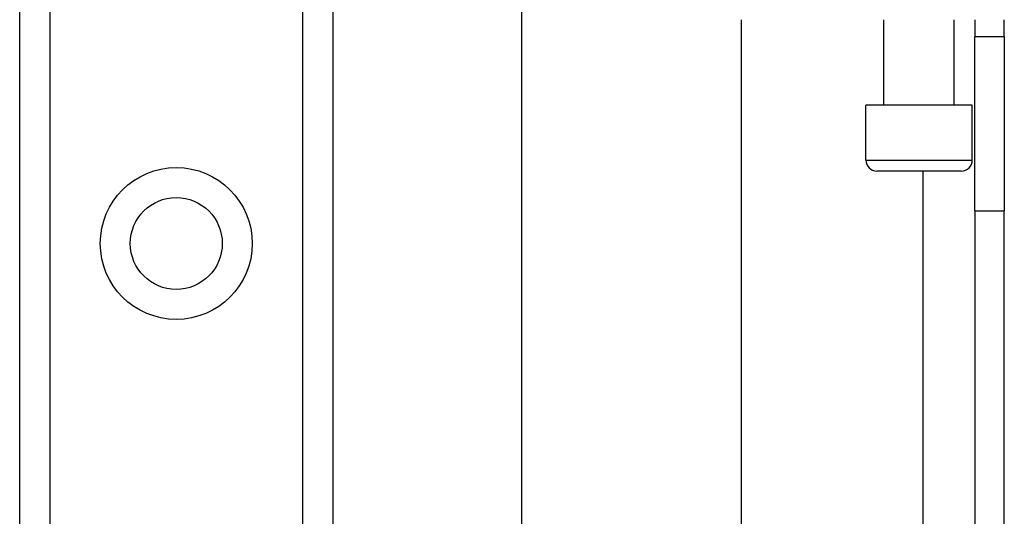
# Model space of a CAD drawing. Header units: inches. Extents: x 2 to 128, y 2 to 83.
# Tile 25 of 100: x 35.4 to 37.71, y 27.35 to 28.52. Entities that reach past the tile are written whole.
import ezdxf

# ---------------------------------------------------------------- set-up
doc = ezdxf.new("R2010")
doc.units = ezdxf.units.IN
doc.header["$LTSCALE"] = 7.686019
doc.header["$MEASUREMENT"] = 0
doc.layers.add('Visible Edges(ANSI)', color=7, linetype='Continuous', lineweight=25)
doc.layers.add('Visible Tangent Edges(ANSI)', color=7, linetype='Continuous', lineweight=25)

msp = doc.modelspace()

# ---------------------------------------------------------------- linework, layer by layer
at = {"layer": 'Visible Edges(ANSI)'}
for p, q in [((35.3957, 26.2246), (35.3957, 62.0014)), ((36.132, 62.0014), (36.132, 26.2246)), ((36.5759, 25.663), (36.5759, 29.5888)), ((37.0917, 28.521), (37.0917, 25.663)), ((37.4276, 28.3199), (37.4276, 28.521)), ((37.5927, 28.3199), (37.5927, 28.521)), ((37.6412, 28.521), (37.6412, 28.4804)), ((37.7106, 28.4804), (37.7106, 28.521)), ((37.7106, 28.4804), (37.6412, 28.4804)), ((37.6412, 28.0717), (37.6412, 28.4804)), ((37.7106, 28.4804), (37.7106, 28.0717)), ((37.6352, 28.3199), (37.3851, 28.3199)), ((37.3851, 28.1909), (37.3851, 28.3199)), ((37.6352, 28.1909), (37.6352, 28.3199)), ((37.6094, 28.1652), (37.4109, 28.1652)), ((37.6412, 28.0717), (37.6412, 24.7821)), ((37.7106, 24.7821), (37.7106, 28.0717))]:
    msp.add_line(p, q, dxfattribs=at)
msp.add_circle((35.7638, 27.9948), 0.1081, dxfattribs=at)
for centre, start, end in [((37.4109, 28.1909), 180, 270), ((37.6094, 28.1909), 270, 0)]:
    msp.add_arc(centre, 0.0258, start, end, dxfattribs=at)
at = {"layer": 'Visible Tangent Edges(ANSI)'}
for p, q in [((35.4662, 62.0014), (35.4662, 26.2246)), ((36.0614, 26.2246), (36.0614, 62.0014)), ((37.3851, 28.1909), (37.6352, 28.1909)), ((37.5193, 28.1652), (37.5193, 24.7821)), ((37.6412, 28.0717), (37.7106, 28.0717))]:
    msp.add_line(p, q, dxfattribs=at)
msp.add_circle((35.7638, 27.9948), 0.1786, dxfattribs=at)

doc.saveas('drawing.dxf')
